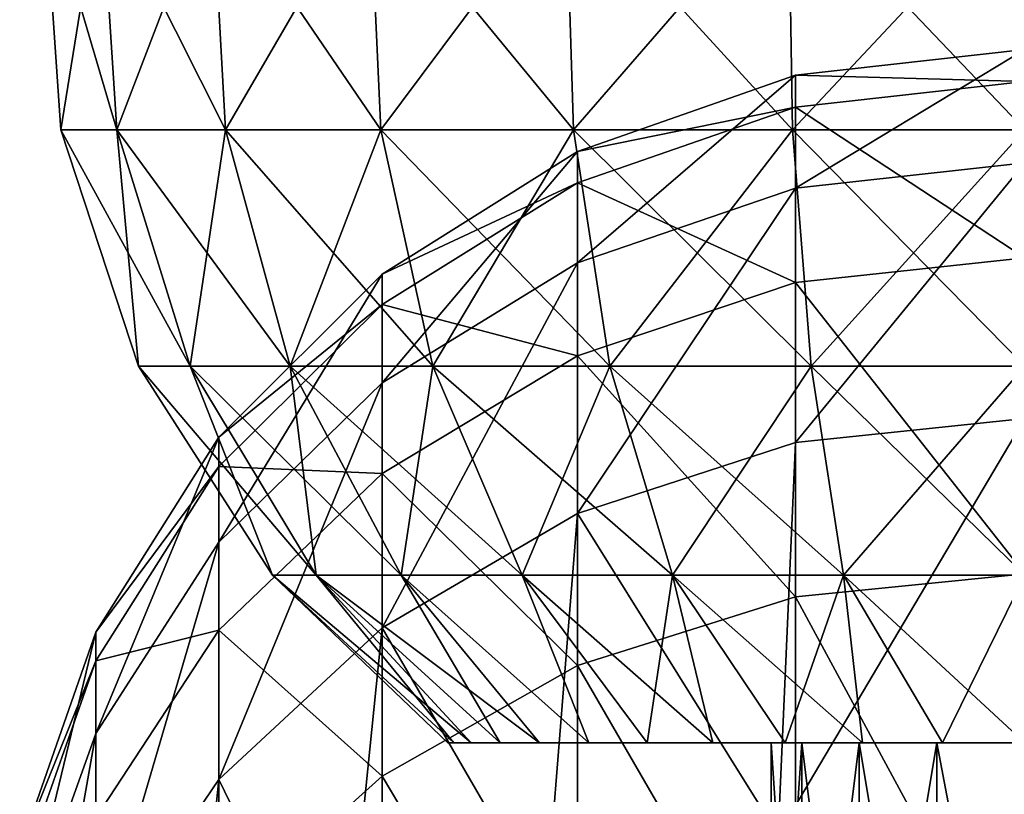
# Model space of a CAD drawing. Header units: millimetres. Extents: x -234 to 234, y -9 to 180.
# Tile 73 of 117: x -9.75 to -0.2, y 162 to 169.52. Entities that reach past the tile are written whole.
import ezdxf

# ---------------------------------------------------------------- set-up
doc = ezdxf.new("R2010")
doc.units = ezdxf.units.MM
doc.header["$LTSCALE"] = 106.095679
for name, color, linetype in [('38', 7, 'CONTINUOUS'), ('41', 7, 'CONTINUOUS'), ('42', 7, 'CONTINUOUS'), ('49', 7, 'CONTINUOUS')]:
    doc.layers.add(name, color=color, linetype=linetype)

msp = doc.modelspace()

# ---------------------------------------------------------------- linework, layer by layer
at = {"layer": '38', "color": 7, "linetype": 'CONTINUOUS', "true_color": 0xa2afbf}
for points in [[(-5.5964, 162.5), (-5.5391, 162.5, -0.7971), (-5.5391, 162.5, 0.7971), (-5.5964, 162.5)], [(-5.5391, 162.5, -0.7971), (-5.3698, 162.5, -1.5757), (-5.5391, 162.5, 0.7971), (-5.5391, 162.5, -0.7971)], [(-5.5391, 162.5, 0.7971), (-5.3698, 162.5, -1.5757), (-5.3698, 162.5, 1.5757), (-5.5391, 162.5, 0.7971)], [(-5.3698, 162.5, -1.5757), (-5.0904, 162.5, -2.3255), (-5.3698, 162.5, 1.5757), (-5.3698, 162.5, -1.5757)], [(-5.3698, 162.5, 1.5757), (-5.0904, 162.5, -2.3255), (-5.0904, 162.5, 2.3255), (-5.3698, 162.5, 1.5757)], [(-5.0904, 162.5, -2.3255), (-4.7076, 162.5, -3.0257), (-5.0904, 162.5, 2.3255), (-5.0904, 162.5, -2.3255)], [(-5.0904, 162.5, 2.3255), (-4.7076, 162.5, -3.0257), (-4.7076, 162.5, 3.0257), (-5.0904, 162.5, 2.3255)], [(-4.7076, 162.5, -3.0257), (-4.2301, 162.5, -3.664), (-4.7076, 162.5, 3.0257), (-4.7076, 162.5, -3.0257)], [(-4.7076, 162.5, 3.0257), (-4.2301, 162.5, -3.664), (-4.2301, 162.5, 3.664), (-4.7076, 162.5, 3.0257)], [(-4.2301, 162.5, -3.664), (-3.664, 162.5, -4.2301), (-4.2301, 162.5, 3.664), (-4.2301, 162.5, -3.664)], [(-4.2301, 162.5, 3.664), (-3.664, 162.5, -4.2301), (-3.664, 162.5, 4.2301), (-4.2301, 162.5, 3.664)], [(-3.664, 162.5, -4.2301), (-3.0257, 162.5, -4.7076), (-3.664, 162.5, 4.2301), (-3.664, 162.5, -4.2301)], [(-3.664, 162.5, 4.2301), (-3.0257, 162.5, -4.7076), (-3.0257, 162.5, 4.7076), (-3.664, 162.5, 4.2301)], [(-3.0257, 162.5, -4.7076), (-2.3255, 162.5, -5.0904), (-3.0257, 162.5, 4.7076), (-3.0257, 162.5, -4.7076)], [(-3.0257, 162.5, 4.7076), (-2.3255, 162.5, -5.0904), (-2.4621, 162.5, -0.4334), (-3.0257, 162.5, 4.7076)], [(-2.3255, 162.5, 5.0904), (-3.0257, 162.5, 4.7076), (-2.4621, 162.5, 0.4334), (-2.3255, 162.5, 5.0904)], [(-2.4621, 162.5, 0.4334), (-3.0257, 162.5, 4.7076), (-2.4621, 162.5, -0.4334), (-2.4621, 162.5, 0.4334)], [(-2.4621, 162.5, -0.4334), (-2.3255, 162.5, -5.0904), (-2.1652, 162.5, -1.2492), (-2.4621, 162.5, -0.4334)], [(-2.1652, 162.5, 1.2492), (-2.3255, 162.5, 5.0904), (-2.4621, 162.5, 0.4334), (-2.1652, 162.5, 1.2492)], [(-2.3255, 162.5, -5.0904), (-1.5757, 162.5, -5.3698), (-2.1652, 162.5, -1.2492), (-2.3255, 162.5, -5.0904)], [(-1.5757, 162.5, 5.3698), (-2.3255, 162.5, 5.0904), (-1.6065, 162.5, 1.915), (-1.5757, 162.5, 5.3698)], [(-1.6065, 162.5, 1.915), (-2.3255, 162.5, 5.0904), (-2.1652, 162.5, 1.2492), (-1.6065, 162.5, 1.915)], [(-2.1652, 162.5, -1.2492), (-1.5757, 162.5, -5.3698), (-1.6065, 162.5, -1.915), (-2.1652, 162.5, -1.2492)], [(-1.6065, 162.5, -1.915), (-1.5757, 162.5, -5.3698), (-0.8541, 162.5, -2.3494), (-1.6065, 162.5, -1.915)], [(-0.8541, 162.5, 2.3494), (-1.5757, 162.5, 5.3698), (-1.6065, 162.5, 1.915), (-0.8541, 162.5, 2.3494)], [(-1.5757, 162.5, -5.3698), (-0.7997, 162.5, -5.5388), (-0.8541, 162.5, -2.3494), (-1.5757, 162.5, -5.3698)], [(-0.7997, 162.5, 5.5388), (-1.5757, 162.5, 5.3698), (-0.8541, 162.5, 2.3494), (-0.7997, 162.5, 5.5388)], [(-0.7997, 162.5, -5.5388), (0, 162.5, -5.5964), (-0.8541, 162.5, -2.3494), (-0.7997, 162.5, -5.5388)], [(0, 162.5, -5.5964), (0, 162.5, -2.5), (-0.8541, 162.5, -2.3494), (0, 162.5, -5.5964)], [(0, 162.5, 2.5), (-0.7997, 162.5, 5.5388), (-0.8541, 162.5, 2.3494), (0, 162.5, 2.5)], [(0, 162.5, 5.5964), (-0.7997, 162.5, 5.5388), (0, 162.5, 2.5), (0, 162.5, 5.5964)]]:
    msp.add_3dface(points, dxfattribs=at)
at = {"layer": '41', "color": 7, "linetype": 'CONTINUOUS', "true_color": 0xa2afbf}
for points in [[(-9.3509, 168.4476, -1.1354), (-9.3509, 168.4476, 1.1354), (-9.514, 170.8565, -1.1552), (-9.3509, 168.4476, -1.1354)], [(-8.9611, 170.8565, -3.3985), (-9.3509, 168.4476, -1.1354), (-9.514, 170.8565, -1.1552), (-8.9611, 170.8565, -3.3985)], [(-9.3509, 168.4476, 1.1354), (-8.8075, 168.4476, 3.3402), (-9.514, 170.8565, 1.1552), (-9.3509, 168.4476, 1.1354)], [(-9.514, 170.8565, -1.1552), (-9.3509, 168.4476, 1.1354), (-9.514, 170.8565, 1.1552), (-9.514, 170.8565, -1.1552)], [(-9.514, 170.8565, 1.1552), (-8.8075, 168.4476, 3.3402), (-8.9611, 170.8565, 3.3985), (-9.514, 170.8565, 1.1552)], [(-8.8075, 168.4476, -3.3402), (-9.3509, 168.4476, -1.1354), (-8.9611, 170.8565, -3.3985), (-8.8075, 168.4476, -3.3402)], [(-7.8874, 170.8565, -5.4443), (-8.8075, 168.4476, -3.3402), (-8.9611, 170.8565, -3.3985), (-7.8874, 170.8565, -5.4443)], [(-8.8075, 168.4476, 3.3402), (-7.7522, 168.4476, 5.3509), (-8.9611, 170.8565, 3.3985), (-8.8075, 168.4476, 3.3402)], [(-8.9611, 170.8565, 3.3985), (-7.7522, 168.4476, 5.3509), (-7.8874, 170.8565, 5.4443), (-8.9611, 170.8565, 3.3985)], [(-7.7522, 168.4476, -5.3509), (-8.8075, 168.4476, -3.3402), (-7.8874, 170.8565, -5.4443), (-7.7522, 168.4476, -5.3509)], [(-6.3553, 170.8565, -7.1736), (-7.7522, 168.4476, -5.3509), (-7.8874, 170.8565, -5.4443), (-6.3553, 170.8565, -7.1736)], [(-7.7522, 168.4476, 5.3509), (-6.2463, 168.4476, 7.0507), (-7.8874, 170.8565, 5.4443), (-7.7522, 168.4476, 5.3509)], [(-7.8874, 170.8565, 5.4443), (-6.2463, 168.4476, 7.0507), (-6.3553, 170.8565, 7.1736), (-7.8874, 170.8565, 5.4443)], [(-6.2463, 168.4476, -7.0507), (-7.7522, 168.4476, -5.3509), (-6.3553, 170.8565, -7.1736), (-6.2463, 168.4476, -7.0507)], [(-4.4538, 170.8565, -8.4861), (-6.2463, 168.4476, -7.0507), (-6.3553, 170.8565, -7.1736), (-4.4538, 170.8565, -8.4861)], [(-6.2463, 168.4476, 7.0507), (-4.3775, 168.4476, 8.3406), (-6.3553, 170.8565, 7.1736), (-6.2463, 168.4476, 7.0507)], [(-6.3553, 170.8565, 7.1736), (-4.3775, 168.4476, 8.3406), (-4.4538, 170.8565, 8.4861), (-6.3553, 170.8565, 7.1736)], [(-4.3775, 168.4476, -8.3406), (-6.2463, 168.4476, -7.0507), (-4.4538, 170.8565, -8.4861), (-4.3775, 168.4476, -8.3406)], [(-2.2936, 170.8565, -9.3054), (-4.3775, 168.4476, -8.3406), (-4.4538, 170.8565, -8.4861), (-2.2936, 170.8565, -9.3054)], [(-4.3775, 168.4476, 8.3406), (-2.2543, 168.4476, 9.1459), (-4.4538, 170.8565, 8.4861), (-4.3775, 168.4476, 8.3406)], [(-4.4538, 170.8565, 8.4861), (-2.2543, 168.4476, 9.1459), (-2.2936, 170.8565, 9.3054), (-4.4538, 170.8565, 8.4861)], [(-2.2543, 168.4476, -9.1459), (-4.3775, 168.4476, -8.3406), (-2.2936, 170.8565, -9.3054), (-2.2543, 168.4476, -9.1459)], [(0, 168.4476, 9.4196), (0, 170.8565, 9.5839), (-2.2936, 170.8565, 9.3054), (0, 168.4476, 9.4196)], [(-2.2543, 168.4476, 9.1459), (0, 168.4476, 9.4196), (-2.2936, 170.8565, 9.3054), (-2.2543, 168.4476, 9.1459)], [(0, 170.8565, -9.5839), (-2.2543, 168.4476, -9.1459), (-2.2936, 170.8565, -9.3054), (0, 170.8565, -9.5839)], [(0, 170.8565, -9.5839), (0, 168.4476, -9.4196), (-2.2543, 168.4476, -9.1459), (0, 170.8565, -9.5839)], [(-8.5964, 166.1559, -1.0438), (-8.5964, 166.1559, 1.0438), (-9.3509, 168.4476, -1.1354), (-8.5964, 166.1559, -1.0438)], [(-8.8075, 168.4476, -3.3402), (-8.5964, 166.1559, -1.0438), (-9.3509, 168.4476, -1.1354), (-8.8075, 168.4476, -3.3402)], [(-8.5964, 166.1559, 1.0438), (-8.0968, 166.1559, 3.0707), (-9.3509, 168.4476, 1.1354), (-8.5964, 166.1559, 1.0438)], [(-9.3509, 168.4476, -1.1354), (-8.5964, 166.1559, 1.0438), (-9.3509, 168.4476, 1.1354), (-9.3509, 168.4476, -1.1354)], [(-9.3509, 168.4476, 1.1354), (-8.0968, 166.1559, 3.0707), (-8.8075, 168.4476, 3.3402), (-9.3509, 168.4476, 1.1354)], [(-8.0968, 166.1559, -3.0707), (-8.5964, 166.1559, -1.0438), (-8.8075, 168.4476, -3.3402), (-8.0968, 166.1559, -3.0707)], [(-7.7522, 168.4476, -5.3509), (-8.0968, 166.1559, -3.0707), (-8.8075, 168.4476, -3.3402), (-7.7522, 168.4476, -5.3509)], [(-8.0968, 166.1559, 3.0707), (-7.1266, 166.1559, 4.9192), (-8.8075, 168.4476, 3.3402), (-8.0968, 166.1559, 3.0707)], [(-8.8075, 168.4476, 3.3402), (-7.1266, 166.1559, 4.9192), (-7.7522, 168.4476, 5.3509), (-8.8075, 168.4476, 3.3402)], [(-7.1266, 166.1559, -4.9192), (-8.0968, 166.1559, -3.0707), (-7.7522, 168.4476, -5.3509), (-7.1266, 166.1559, -4.9192)], [(-6.2463, 168.4476, -7.0507), (-7.1266, 166.1559, -4.9192), (-7.7522, 168.4476, -5.3509), (-6.2463, 168.4476, -7.0507)], [(-7.1266, 166.1559, 4.9192), (-5.7423, 166.1559, 6.4817), (-7.7522, 168.4476, 5.3509), (-7.1266, 166.1559, 4.9192)], [(-7.7522, 168.4476, 5.3509), (-5.7423, 166.1559, 6.4817), (-6.2463, 168.4476, 7.0507), (-7.7522, 168.4476, 5.3509)], [(-5.7423, 166.1559, -6.4817), (-7.1266, 166.1559, -4.9192), (-6.2463, 168.4476, -7.0507), (-5.7423, 166.1559, -6.4817)], [(-4.3775, 168.4476, -8.3406), (-5.7423, 166.1559, -6.4817), (-6.2463, 168.4476, -7.0507), (-4.3775, 168.4476, -8.3406)], [(-5.7423, 166.1559, 6.4817), (-4.0243, 166.1559, 7.6676), (-6.2463, 168.4476, 7.0507), (-5.7423, 166.1559, 6.4817)], [(-6.2463, 168.4476, 7.0507), (-4.0243, 166.1559, 7.6676), (-4.3775, 168.4476, 8.3406), (-6.2463, 168.4476, 7.0507)], [(-4.0243, 166.1559, -7.6676), (-5.7423, 166.1559, -6.4817), (-4.3775, 168.4476, -8.3406), (-4.0243, 166.1559, -7.6676)], [(-2.2543, 168.4476, -9.1459), (-4.0243, 166.1559, -7.6676), (-4.3775, 168.4476, -8.3406), (-2.2543, 168.4476, -9.1459)], [(-4.0243, 166.1559, 7.6676), (-2.0724, 166.1559, 8.4079), (-4.3775, 168.4476, 8.3406), (-4.0243, 166.1559, 7.6676)], [(-4.3775, 168.4476, 8.3406), (-2.0724, 166.1559, 8.4079), (-2.2543, 168.4476, 9.1459), (-4.3775, 168.4476, 8.3406)], [(-2.0724, 166.1559, -8.4079), (-4.0243, 166.1559, -7.6676), (-2.2543, 168.4476, -9.1459), (-2.0724, 166.1559, -8.4079)], [(0, 166.1559, 8.6595), (0, 168.4476, 9.4196), (-2.2543, 168.4476, 9.1459), (0, 166.1559, 8.6595)], [(-2.0724, 166.1559, 8.4079), (0, 166.1559, 8.6595), (-2.2543, 168.4476, 9.1459), (-2.0724, 166.1559, 8.4079)], [(0, 168.4476, -9.4196), (-2.0724, 166.1559, -8.4079), (-2.2543, 168.4476, -9.1459), (0, 168.4476, -9.4196)], [(0, 168.4476, -9.4196), (0, 166.1559, -8.6595), (-2.0724, 166.1559, -8.4079), (0, 168.4476, -9.4196)], [(-7.298, 164.1264, -0.8861), (-7.298, 164.1264, 0.8861), (-8.5964, 166.1559, -1.0438), (-7.298, 164.1264, -0.8861)], [(-8.0968, 166.1559, -3.0707), (-7.298, 164.1264, -0.8861), (-8.5964, 166.1559, -1.0438), (-8.0968, 166.1559, -3.0707)], [(-7.298, 164.1264, 0.8861), (-6.8739, 164.1264, 2.6069), (-8.5964, 166.1559, 1.0438), (-7.298, 164.1264, 0.8861)], [(-8.5964, 166.1559, -1.0438), (-7.298, 164.1264, 0.8861), (-8.5964, 166.1559, 1.0438), (-8.5964, 166.1559, -1.0438)], [(-8.5964, 166.1559, 1.0438), (-6.8739, 164.1264, 2.6069), (-8.0968, 166.1559, 3.0707), (-8.5964, 166.1559, 1.0438)], [(-6.8739, 164.1264, -2.6069), (-7.298, 164.1264, -0.8861), (-8.0968, 166.1559, -3.0707), (-6.8739, 164.1264, -2.6069)], [(-7.1266, 166.1559, -4.9192), (-6.8739, 164.1264, -2.6069), (-8.0968, 166.1559, -3.0707), (-7.1266, 166.1559, -4.9192)], [(-6.8739, 164.1264, 2.6069), (-6.0503, 164.1264, 4.1762), (-8.0968, 166.1559, 3.0707), (-6.8739, 164.1264, 2.6069)], [(-8.0968, 166.1559, 3.0707), (-6.0503, 164.1264, 4.1762), (-7.1266, 166.1559, 4.9192), (-8.0968, 166.1559, 3.0707)], [(-6.0503, 164.1264, -4.1762), (-6.8739, 164.1264, -2.6069), (-7.1266, 166.1559, -4.9192), (-6.0503, 164.1264, -4.1762)], [(-5.7423, 166.1559, -6.4817), (-6.0503, 164.1264, -4.1762), (-7.1266, 166.1559, -4.9192), (-5.7423, 166.1559, -6.4817)], [(-6.0503, 164.1264, 4.1762), (-4.875, 164.1264, 5.5028), (-7.1266, 166.1559, 4.9192), (-6.0503, 164.1264, 4.1762)], [(-7.1266, 166.1559, 4.9192), (-4.875, 164.1264, 5.5028), (-5.7423, 166.1559, 6.4817), (-7.1266, 166.1559, 4.9192)], [(-4.875, 164.1264, -5.5028), (-6.0503, 164.1264, -4.1762), (-5.7423, 166.1559, -6.4817), (-4.875, 164.1264, -5.5028)], [(-4.0243, 166.1559, -7.6676), (-4.875, 164.1264, -5.5028), (-5.7423, 166.1559, -6.4817), (-4.0243, 166.1559, -7.6676)], [(-4.875, 164.1264, 5.5028), (-3.4165, 164.1264, 6.5095), (-5.7423, 166.1559, 6.4817), (-4.875, 164.1264, 5.5028)], [(-5.7423, 166.1559, 6.4817), (-3.4165, 164.1264, 6.5095), (-4.0243, 166.1559, 7.6676), (-5.7423, 166.1559, 6.4817)], [(-3.4165, 164.1264, -6.5095), (-4.875, 164.1264, -5.5028), (-4.0243, 166.1559, -7.6676), (-3.4165, 164.1264, -6.5095)], [(-2.0724, 166.1559, -8.4079), (-3.4165, 164.1264, -6.5095), (-4.0243, 166.1559, -7.6676), (-2.0724, 166.1559, -8.4079)], [(-3.4165, 164.1264, 6.5095), (-1.7594, 164.1264, 7.138), (-4.0243, 166.1559, 7.6676), (-3.4165, 164.1264, 6.5095)], [(-4.0243, 166.1559, 7.6676), (-1.7594, 164.1264, 7.138), (-2.0724, 166.1559, 8.4079), (-4.0243, 166.1559, 7.6676)], [(-1.7594, 164.1264, -7.138), (-3.4165, 164.1264, -6.5095), (-2.0724, 166.1559, -8.4079), (-1.7594, 164.1264, -7.138)], [(0, 164.1264, 7.3516), (0, 166.1559, 8.6595), (-2.0724, 166.1559, 8.4079), (0, 164.1264, 7.3516)], [(-1.7594, 164.1264, 7.138), (0, 164.1264, 7.3516), (-2.0724, 166.1559, 8.4079), (-1.7594, 164.1264, 7.138)], [(0, 166.1559, -8.6595), (-1.7594, 164.1264, -7.138), (-2.0724, 166.1559, -8.4079), (0, 166.1559, -8.6595)], [(0, 166.1559, -8.6595), (0, 164.1264, -7.3516), (-1.7594, 164.1264, -7.138), (0, 166.1559, -8.6595)], [(-5.5391, 162.5, -0.7971), (-5.5964, 162.5), (-7.298, 164.1264, -0.8861), (-5.5391, 162.5, -0.7971)], [(-6.8739, 164.1264, -2.6069), (-5.5391, 162.5, -0.7971), (-7.298, 164.1264, -0.8861), (-6.8739, 164.1264, -2.6069)], [(-5.5964, 162.5), (-5.5391, 162.5, 0.7971), (-7.298, 164.1264, 0.8861), (-5.5964, 162.5)], [(-7.298, 164.1264, -0.8861), (-5.5964, 162.5), (-7.298, 164.1264, 0.8861), (-7.298, 164.1264, -0.8861)], [(-5.5391, 162.5, 0.7971), (-5.3698, 162.5, 1.5757), (-7.298, 164.1264, 0.8861), (-5.5391, 162.5, 0.7971)], [(-7.298, 164.1264, 0.8861), (-5.3698, 162.5, 1.5757), (-6.8739, 164.1264, 2.6069), (-7.298, 164.1264, 0.8861)], [(-5.0904, 162.5, -2.3255), (-5.3698, 162.5, -1.5757), (-6.8739, 164.1264, -2.6069), (-5.0904, 162.5, -2.3255)], [(-6.0503, 164.1264, -4.1762), (-5.0904, 162.5, -2.3255), (-6.8739, 164.1264, -2.6069), (-6.0503, 164.1264, -4.1762)], [(-5.3698, 162.5, -1.5757), (-5.5391, 162.5, -0.7971), (-6.8739, 164.1264, -2.6069), (-5.3698, 162.5, -1.5757)], [(-5.3698, 162.5, 1.5757), (-5.0904, 162.5, 2.3255), (-6.8739, 164.1264, 2.6069), (-5.3698, 162.5, 1.5757)], [(-5.0904, 162.5, 2.3255), (-4.7076, 162.5, 3.0257), (-6.8739, 164.1264, 2.6069), (-5.0904, 162.5, 2.3255)], [(-6.8739, 164.1264, 2.6069), (-4.7076, 162.5, 3.0257), (-6.0503, 164.1264, 4.1762), (-6.8739, 164.1264, 2.6069)], [(-4.2301, 162.5, -3.664), (-4.7076, 162.5, -3.0257), (-6.0503, 164.1264, -4.1762), (-4.2301, 162.5, -3.664)], [(-4.875, 164.1264, -5.5028), (-4.2301, 162.5, -3.664), (-6.0503, 164.1264, -4.1762), (-4.875, 164.1264, -5.5028)], [(-4.7076, 162.5, -3.0257), (-5.0904, 162.5, -2.3255), (-6.0503, 164.1264, -4.1762), (-4.7076, 162.5, -3.0257)], [(-4.7076, 162.5, 3.0257), (-4.2301, 162.5, 3.664), (-6.0503, 164.1264, 4.1762), (-4.7076, 162.5, 3.0257)], [(-6.0503, 164.1264, 4.1762), (-4.2301, 162.5, 3.664), (-4.875, 164.1264, 5.5028), (-6.0503, 164.1264, 4.1762)], [(-3.664, 162.5, -4.2301), (-4.2301, 162.5, -3.664), (-4.875, 164.1264, -5.5028), (-3.664, 162.5, -4.2301)], [(-3.4165, 164.1264, -6.5095), (-3.664, 162.5, -4.2301), (-4.875, 164.1264, -5.5028), (-3.4165, 164.1264, -6.5095)], [(-4.2301, 162.5, 3.664), (-3.664, 162.5, 4.2301), (-4.875, 164.1264, 5.5028), (-4.2301, 162.5, 3.664)], [(-3.664, 162.5, 4.2301), (-3.0257, 162.5, 4.7076), (-4.875, 164.1264, 5.5028), (-3.664, 162.5, 4.2301)], [(-4.875, 164.1264, 5.5028), (-3.0257, 162.5, 4.7076), (-3.4165, 164.1264, 6.5095), (-4.875, 164.1264, 5.5028)], [(-3.0257, 162.5, -4.7076), (-3.664, 162.5, -4.2301), (-3.4165, 164.1264, -6.5095), (-3.0257, 162.5, -4.7076)], [(-2.3255, 162.5, -5.0904), (-3.0257, 162.5, -4.7076), (-3.4165, 164.1264, -6.5095), (-2.3255, 162.5, -5.0904)], [(-1.7594, 164.1264, -7.138), (-2.3255, 162.5, -5.0904), (-3.4165, 164.1264, -6.5095), (-1.7594, 164.1264, -7.138)], [(-3.0257, 162.5, 4.7076), (-2.3255, 162.5, 5.0904), (-3.4165, 164.1264, 6.5095), (-3.0257, 162.5, 4.7076)], [(-2.3255, 162.5, 5.0904), (-1.5757, 162.5, 5.3698), (-3.4165, 164.1264, 6.5095), (-2.3255, 162.5, 5.0904)], [(-3.4165, 164.1264, 6.5095), (-1.5757, 162.5, 5.3698), (-1.7594, 164.1264, 7.138), (-3.4165, 164.1264, 6.5095)], [(-1.5757, 162.5, -5.3698), (-2.3255, 162.5, -5.0904), (-1.7594, 164.1264, -7.138), (-1.5757, 162.5, -5.3698)], [(-0.7997, 162.5, -5.5388), (-1.5757, 162.5, -5.3698), (-1.7594, 164.1264, -7.138), (-0.7997, 162.5, -5.5388)], [(0, 164.1264, -7.3516), (-0.7997, 162.5, -5.5388), (-1.7594, 164.1264, -7.138), (0, 164.1264, -7.3516)], [(-1.5757, 162.5, 5.3698), (-0.7997, 162.5, 5.5388), (-1.7594, 164.1264, 7.138), (-1.5757, 162.5, 5.3698)], [(-0.7997, 162.5, 5.5388), (0, 162.5, 5.5964), (-1.7594, 164.1264, 7.138), (-0.7997, 162.5, 5.5388)], [(0, 162.5, 5.5964), (0, 164.1264, 7.3516), (-1.7594, 164.1264, 7.138), (0, 162.5, 5.5964)], [(0, 162.5, -5.5964), (-0.7997, 162.5, -5.5388), (0, 164.1264, -7.3516), (0, 162.5, -5.5964)]]:
    msp.add_3dface(points, dxfattribs=at)
at = {"layer": '42', "color": 7, "linetype": 'CONTINUOUS', "true_color": 0xa2afbf}
for points in [[(-2.1652, 162.5, 1.2492), (-2.4621, 162.5, 0.4334), (-2.1651, 158, 1.25), (-2.1652, 162.5, 1.2492)], [(-2.4621, 162.5, 0.4334), (-2.4621, 162.5, -0.4334), (-2.462, 158, 0.4341), (-2.4621, 162.5, 0.4334)], [(-2.4621, 162.5, 0.4334), (-2.462, 158, 0.4341), (-2.1651, 158, 1.25), (-2.4621, 162.5, 0.4334)], [(-2.4621, 162.5, -0.4334), (-2.1652, 162.5, -1.2492), (-2.462, 158, -0.4341), (-2.4621, 162.5, -0.4334)], [(-2.4621, 162.5, -0.4334), (-2.462, 158, -0.4341), (-2.462, 158, 0.4341), (-2.4621, 162.5, -0.4334)], [(-2.1652, 162.5, -1.2492), (-2.1651, 158, -1.25), (-2.462, 158, -0.4341), (-2.1652, 162.5, -1.2492)], [(-1.6065, 162.5, 1.915), (-2.1652, 162.5, 1.2492), (-1.607, 158, 1.9151), (-1.6065, 162.5, 1.915)], [(-2.1652, 162.5, 1.2492), (-2.1651, 158, 1.25), (-1.607, 158, 1.9151), (-2.1652, 162.5, 1.2492)], [(-2.1652, 162.5, -1.2492), (-1.6065, 162.5, -1.915), (-2.1651, 158, -1.25), (-2.1652, 162.5, -1.2492)], [(-1.6065, 162.5, -1.915), (-1.607, 158, -1.9151), (-2.1651, 158, -1.25), (-1.6065, 162.5, -1.915)], [(-1.6065, 162.5, 1.915), (-1.607, 158, 1.9151), (-0.8551, 158, 2.3492), (-1.6065, 162.5, 1.915)], [(-1.6065, 162.5, -1.915), (-0.8541, 162.5, -2.3494), (-1.607, 158, -1.9151), (-1.6065, 162.5, -1.915)], [(-0.8541, 162.5, -2.3494), (-0.8551, 158, -2.3492), (-1.607, 158, -1.9151), (-0.8541, 162.5, -2.3494)], [(-0.8541, 162.5, 2.3494), (-1.6065, 162.5, 1.915), (-0.8551, 158, 2.3492), (-0.8541, 162.5, 2.3494)], [(-0.8541, 162.5, -2.3494), (0, 162.5, -2.5), (-0.8551, 158, -2.3492), (-0.8541, 162.5, -2.3494)], [(0, 162.5, -2.5), (0, 158, -2.5), (-0.8551, 158, -2.3492), (0, 162.5, -2.5)], [(-0.8541, 162.5, 2.3494), (-0.8551, 158, 2.3492), (0, 158, 2.5), (-0.8541, 162.5, 2.3494)], [(0, 162.5, 2.5), (-0.8541, 162.5, 2.3494), (0, 158, 2.5), (0, 162.5, 2.5)]]:
    msp.add_3dface(points, dxfattribs=at)
at = {"layer": '49', "color": 7, "linetype": 'CONTINUOUS', "true_color": 0xa2afbf}
for points in [[(0, 168.1275, 106.663), (-2.2252, 167.8824, 106.7156), (0, 169.2284, 115.1596), (0, 168.1275, 106.663)], [(0, 169.2284, 115.1596), (-2.2252, 167.8824, 106.7156), (-2.2252, 168.9779, 115.1713), (0, 169.2284, 115.1596)], [(0, 169.2284, 115.1596), (-2.2252, 168.9779, 115.1713), (0, 168.9191, 123.7217), (0, 169.2284, 115.1596)], [(-2.2252, 167.8824, 106.7156), (-4.3388, 167.1593, 106.8707), (-2.2252, 168.9779, 115.1713), (-2.2252, 167.8824, 106.7156)], [(-2.2252, 168.9779, 115.1713), (-4.3388, 167.1593, 106.8707), (-4.3388, 168.2391, 115.2055), (-2.2252, 168.9779, 115.1713)], [(-2.2252, 168.9779, 115.1713), (-4.3388, 168.2391, 115.2055), (-2.2252, 168.6701, 123.692), (-2.2252, 168.9779, 115.1713)], [(0, 168.9191, 123.7217), (-2.2252, 168.9779, 115.1713), (-2.2252, 168.6701, 123.692), (0, 168.9191, 123.7217)], [(0, 168.9191, 123.7217), (-2.2252, 168.6701, 123.692), (0, 167.2081, 132.1168), (0, 168.9191, 123.7217)], [(-2.2252, 168.6701, 123.692), (-4.3388, 168.2391, 115.2055), (-4.3388, 167.9357, 123.6045), (-2.2252, 168.6701, 123.692)], [(-2.2252, 168.6701, 123.692), (-4.3388, 167.9357, 123.6045), (-2.2252, 166.9674, 132.0466), (-2.2252, 168.6701, 123.692)], [(0, 167.2081, 132.1168), (-2.2252, 168.6701, 123.692), (-2.2252, 166.9674, 132.0466), (0, 167.2081, 132.1168)], [(-4.3388, 167.1593, 106.8707), (-6.2349, 165.9944, 107.1206), (-4.3388, 168.2391, 115.2055), (-4.3388, 167.1593, 106.8707)], [(-4.3388, 168.2391, 115.2055), (-6.2349, 165.9944, 107.1206), (-6.2349, 167.049, 115.2608), (-4.3388, 168.2391, 115.2055)], [(-4.3388, 168.2391, 115.2055), (-6.2349, 167.049, 115.2608), (-4.3388, 167.9357, 123.6045), (-4.3388, 168.2391, 115.2055)], [(0, 165.6465, 98.4625), (-2.2252, 165.4133, 98.5546), (0, 168.1275, 106.663), (0, 165.6465, 98.4625)], [(0, 168.1275, 106.663), (-2.2252, 165.4133, 98.5546), (-2.2252, 167.8824, 106.7156), (0, 168.1275, 106.663)], [(-4.3388, 167.9357, 123.6045), (-6.2349, 167.049, 115.2608), (-6.2349, 166.7527, 123.4636), (-4.3388, 167.9357, 123.6045)], [(-4.3388, 167.9357, 123.6045), (-6.2349, 166.7527, 123.4636), (-4.3388, 166.2573, 131.8397), (-4.3388, 167.9357, 123.6045)], [(-2.2252, 166.9674, 132.0466), (-4.3388, 167.9357, 123.6045), (-4.3388, 166.2573, 131.8397), (-2.2252, 166.9674, 132.0466)], [(-2.2252, 165.4133, 98.5546), (-4.3388, 164.7255, 98.8264), (-2.2252, 167.8824, 106.7156), (-2.2252, 165.4133, 98.5546)], [(-2.2252, 167.8824, 106.7156), (-4.3388, 164.7255, 98.8264), (-4.3388, 167.1593, 106.8707), (-2.2252, 167.8824, 106.7156)], [(0, 167.2081, 132.1168), (-2.2252, 166.9674, 132.0466), (0, 164.1419, 140.1169), (0, 167.2081, 132.1168)], [(-4.3388, 164.7255, 98.8264), (-6.2349, 163.6174, 99.2641), (-4.3388, 167.1593, 106.8707), (-4.3388, 164.7255, 98.8264)], [(-4.3388, 167.1593, 106.8707), (-6.2349, 163.6174, 99.2641), (-6.2349, 165.9944, 107.1206), (-4.3388, 167.1593, 106.8707)], [(-6.2349, 165.9944, 107.1206), (-7.8183, 164.4462, 107.4527), (-6.2349, 167.049, 115.2608), (-6.2349, 165.9944, 107.1206)], [(-6.2349, 167.049, 115.2608), (-7.8183, 164.4462, 107.4527), (-7.8183, 165.4673, 115.3342), (-6.2349, 167.049, 115.2608)], [(-6.2349, 167.049, 115.2608), (-7.8183, 165.4673, 115.3342), (-6.2349, 166.7527, 123.4636), (-6.2349, 167.049, 115.2608)], [(-2.2252, 166.9674, 132.0466), (-4.3388, 166.2573, 131.8397), (-2.2252, 163.9159, 140.0082), (-2.2252, 166.9674, 132.0466)], [(0, 164.1419, 140.1169), (-2.2252, 166.9674, 132.0466), (-2.2252, 163.9159, 140.0082), (0, 164.1419, 140.1169)], [(-6.2349, 166.7527, 123.4636), (-7.8183, 165.4673, 115.3342), (-7.8183, 165.1804, 123.2763), (-6.2349, 166.7527, 123.4636)], [(-6.2349, 166.7527, 123.4636), (-7.8183, 165.1804, 123.2763), (-6.2349, 165.1135, 131.5064), (-6.2349, 166.7527, 123.4636)], [(-4.3388, 166.2573, 131.8397), (-6.2349, 166.7527, 123.4636), (-6.2349, 165.1135, 131.5064), (-4.3388, 166.2573, 131.8397)], [(-4.3388, 166.2573, 131.8397), (-6.2349, 165.1135, 131.5064), (-4.3388, 163.2495, 139.6875), (-4.3388, 166.2573, 131.8397)], [(-2.2252, 163.9159, 140.0082), (-4.3388, 166.2573, 131.8397), (-4.3388, 163.2495, 139.6875), (-2.2252, 163.9159, 140.0082)], [(-6.2349, 163.6174, 99.2641), (-7.8183, 162.1448, 99.846), (-6.2349, 165.9944, 107.1206), (-6.2349, 163.6174, 99.2641)], [(-6.2349, 165.9944, 107.1206), (-7.8183, 162.1448, 99.846), (-7.8183, 164.4462, 107.4527), (-6.2349, 165.9944, 107.1206)], [(0, 161.857, 90.788), (-2.3932, 161.6079, 90.9376), (0, 165.6465, 98.4625), (0, 161.857, 90.788)], [(0, 165.6465, 98.4625), (-2.3932, 161.6079, 90.9376), (-2.2252, 165.4133, 98.5546), (0, 165.6465, 98.4625)], [(-7.8183, 164.4462, 107.4527), (-9.0097, 162.5923, 107.8504), (-7.8183, 165.4673, 115.3342), (-7.8183, 164.4462, 107.4527)], [(-7.8183, 165.4673, 115.3342), (-9.0097, 162.5923, 107.8504), (-9.0097, 163.5733, 115.422), (-7.8183, 165.4673, 115.3342)], [(-7.8183, 165.4673, 115.3342), (-9.0097, 163.5733, 115.422), (-7.8183, 165.1804, 123.2763), (-7.8183, 165.4673, 115.3342)], [(-2.2252, 165.4133, 98.5546), (-2.3932, 161.6079, 90.9376), (-4.3388, 164.7255, 98.8264), (-2.2252, 165.4133, 98.5546)], [(-7.8183, 165.1804, 123.2763), (-9.0097, 163.5733, 115.422), (-9.0097, 163.2977, 123.052), (-7.8183, 165.1804, 123.2763)], [(-7.8183, 165.1804, 123.2763), (-9.0097, 163.2977, 123.052), (-7.8183, 163.5933, 131.0635), (-7.8183, 165.1804, 123.2763)], [(-6.2349, 165.1135, 131.5064), (-7.8183, 165.1804, 123.2763), (-7.8183, 163.5933, 131.0635), (-6.2349, 165.1135, 131.5064)], [(-6.2349, 165.1135, 131.5064), (-7.8183, 163.5933, 131.0635), (-6.2349, 162.1759, 139.171), (-6.2349, 165.1135, 131.5064)], [(-4.3388, 163.2495, 139.6875), (-6.2349, 165.1135, 131.5064), (-6.2349, 162.1759, 139.171), (-4.3388, 163.2495, 139.6875)], [(-4.3388, 164.7255, 98.8264), (-4.6472, 160.8751, 91.3779), (-6.2349, 163.6174, 99.2641), (-4.3388, 164.7255, 98.8264)], [(-2.3932, 161.6079, 90.9376), (-4.6472, 160.8751, 91.3779), (-4.3388, 164.7255, 98.8264), (-2.3932, 161.6079, 90.9376)], [(-7.8183, 162.1448, 99.846), (-9.0097, 160.3814, 100.5427), (-7.8183, 164.4462, 107.4527), (-7.8183, 162.1448, 99.846)], [(-7.8183, 164.4462, 107.4527), (-9.0097, 160.3814, 100.5427), (-9.0097, 162.5923, 107.8504), (-7.8183, 164.4462, 107.4527)], [(0, 164.1419, 140.1169), (-2.2252, 163.9159, 140.0082), (0, 159.8036, 147.505), (0, 164.1419, 140.1169)], [(-2.2252, 163.9159, 140.0082), (-4.3388, 163.2495, 139.6875), (-2.2252, 159.5986, 147.3607), (-2.2252, 163.9159, 140.0082)], [(0, 159.8036, 147.505), (-2.2252, 163.9159, 140.0082), (-2.2252, 159.5986, 147.3607), (0, 159.8036, 147.505)], [(-7.8183, 163.5933, 131.0635), (-9.0097, 163.2977, 123.052), (-9.0097, 161.773, 130.5331), (-7.8183, 163.5933, 131.0635)], [(-7.8183, 163.5933, 131.0635), (-9.0097, 161.773, 130.5331), (-7.8183, 160.7491, 138.4844), (-7.8183, 163.5933, 131.0635)], [(-6.2349, 163.6174, 99.2641), (-6.6312, 159.7013, 92.0832), (-7.8183, 162.1448, 99.846), (-6.2349, 163.6174, 99.2641)], [(-6.2349, 162.1759, 139.171), (-7.8183, 163.5933, 131.0635), (-7.8183, 160.7491, 138.4844), (-6.2349, 162.1759, 139.171)], [(-4.6472, 160.8751, 91.3779), (-6.6312, 159.7013, 92.0832), (-6.2349, 163.6174, 99.2641), (-4.6472, 160.8751, 91.3779)], [(-9.0097, 162.5923, 107.8504), (-9.7493, 160.5257, 108.2938), (-9.0097, 163.5733, 115.422), (-9.0097, 162.5923, 107.8504)], [(-9.0097, 163.5733, 115.422), (-9.7493, 160.5257, 108.2938), (-9.7493, 161.4619, 115.52), (-9.0097, 163.5733, 115.422)], [(-9.0097, 163.5733, 115.422), (-9.7493, 161.4619, 115.52), (-9.0097, 163.2977, 123.052), (-9.0097, 163.5733, 115.422)], [(-9.0097, 163.2977, 123.052), (-9.7493, 161.4619, 115.52), (-9.7493, 161.1989, 122.8019), (-9.0097, 163.2977, 123.052)], [(-9.0097, 163.2977, 123.052), (-9.7493, 161.1989, 122.8019), (-9.0097, 161.773, 130.5331), (-9.0097, 163.2977, 123.052)], [(-4.3388, 163.2495, 139.6875), (-6.2349, 162.1759, 139.171), (-4.3388, 158.9938, 146.9349), (-4.3388, 163.2495, 139.6875)], [(-2.2252, 159.5986, 147.3607), (-4.3388, 163.2495, 139.6875), (-4.3388, 158.9938, 146.9349), (-2.2252, 159.5986, 147.3607)], [(-9.0097, 160.3814, 100.5427), (-9.7493, 158.4156, 101.3193), (-9.0097, 162.5923, 107.8504), (-9.0097, 160.3814, 100.5427)], [(-9.0097, 162.5923, 107.8504), (-9.7493, 158.4156, 101.3193), (-9.7493, 160.5257, 108.2938), (-9.0097, 162.5923, 107.8504)], [(-6.2349, 162.1759, 139.171), (-7.8183, 160.7491, 138.4844), (-6.2349, 158.0197, 146.2491), (-6.2349, 162.1759, 139.171)], [(-4.3388, 158.9938, 146.9349), (-6.2349, 162.1759, 139.171), (-6.2349, 158.0197, 146.2491), (-4.3388, 158.9938, 146.9349)], [(-7.8183, 162.1448, 99.846), (-8.2298, 158.1546, 93.0126), (-9.0097, 160.3814, 100.5427), (-7.8183, 162.1448, 99.846)], [(-6.6312, 159.7013, 92.0832), (-8.2298, 158.1546, 93.0126), (-7.8183, 162.1448, 99.846), (-6.6312, 159.7013, 92.0832)]]:
    msp.add_3dface(points, dxfattribs=at)

doc.saveas('drawing.dxf')
